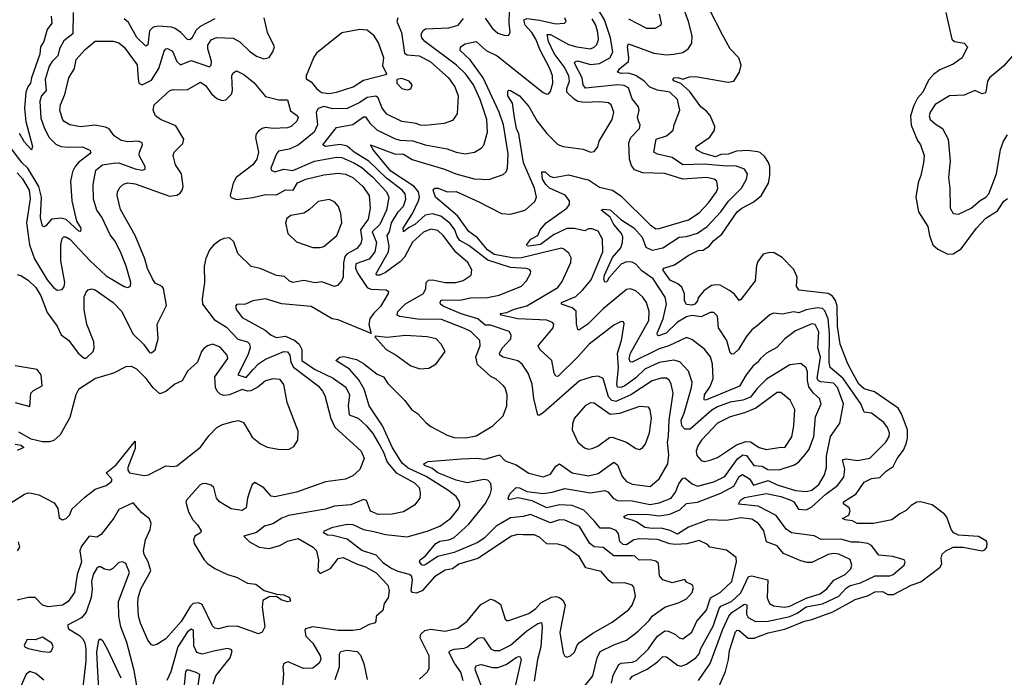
# Model space of a CAD drawing. Extents: x 1954683 to 2060285, y 904798 to 1016299.
# Tile 212 of 256: x 1967329 to 1972757, y 979767 to 983395. Entities that reach past the tile are written whole.
import ezdxf

# ---------------------------------------------------------------- set-up
doc = ezdxf.new("R2010")
doc.units = 0

msp = doc.modelspace()

# ---------------------------------------------------------------- linework, layer by layer
at = {"layer": '0CON10XD'}
for points in [[(1970692.4, 979755), (1970706.3, 979773.7), (1970788.4, 979811.6), (1970845, 979852), (1970875, 979881.4), (1970895, 979880.7), (1970955, 979834.7), (1970975, 979829.3), (1971005, 979839.2), (1971057.2, 979875), (1971073.9, 979896.1), (1971084.4, 979925.6), (1971151.6, 980048.4), (1971185, 980147.2), (1971195, 980159.1), (1971253.8, 980185), (1971305, 980232.3), (1971346, 980324), (1971365, 980327), (1971454, 980304), (1971449.4, 980205), (1971463.3, 980175), (1971485, 980161.8), (1971544.5, 980154.5), (1971575, 980158.8), (1971665, 980203.9), (1971742.3, 980227.7), (1971778.8, 980255), (1971816.5, 980303.5), (1971880, 980335), (1971911.5, 980365), (1971916.4, 980385), (1971906.3, 980416.3), (1971845, 980446.1), (1971815, 980449.3), (1971785, 980444.7), (1971695, 980399.8), (1971669.6, 980399.6), (1971635, 980409.5), (1971539.8, 980449.8), (1971505, 980492.9), (1971445.7, 980515), (1971430.8, 980575), (1971400.9, 980615), (1971365, 980639.2), (1971305, 980647.3), (1971225, 980631.9), (1971125, 980635.5), (1971015, 980596), (1970955, 980557.6), (1970915, 980576.8), (1970865, 980590), (1970815, 980588), (1970775, 980593.8), (1970730, 980625), (1970705, 980633.8), (1970666, 980645), (1970658.8, 980655), (1970682, 980665), (1970785, 980666.6), (1970855, 980658.3), (1970912.5, 980667.5), (1970968.3, 980691.7), (1971005, 980726.8), (1971065, 980733.8), (1971195, 980782.7), (1971265, 980822.5), (1971295, 980874.7), (1971313.2, 980886.8), (1971351.5, 980861.5), (1971375, 980827.5), (1971455, 980852.4), (1971505, 980828.3), (1971605, 980796.8), (1971665, 980791.8), (1971695, 980799.1), (1971735, 980831.3), (1971765.6, 980885), (1971775.9, 980925), (1971776.5, 980986.5), (1971797.9, 981095), (1971849.5, 981169.5), (1971871, 981275), (1971836.5, 981365), (1971815, 981389.4), (1971745, 981397.2), (1971732.4, 981402.4), (1971725.5, 981415), (1971744.1, 981534.1), (1971728.2, 981585), (1971735, 981673.8), (1971715, 981713.6), (1971695, 981716.7), (1971605, 981678.9), (1971547.5, 981635), (1971502.7, 981587.3), (1971445.2, 981554.8), (1971413.2, 981526.8), (1971397, 981503), (1971371.8, 981485), (1971333.4, 981436.6), (1971296.5, 981373.5), (1971115, 981297.9), (1971105, 981296), (1971101.4, 981301.4), (1971104.7, 981325), (1971135, 981371.1), (1971151, 981415), (1971149.1, 981495), (1971137.1, 981535), (1971105, 981576.5), (1971035, 981630), (1971005, 981640.9), (1970908.2, 981595), (1970855, 981579.1), (1970705, 981506.1), (1970695, 981507.8), (1970689.6, 981525), (1970695.6, 981555), (1970796.7, 981735), (1970800, 981785), (1970783.8, 981835), (1970763.6, 981863.6), (1970725, 981899.2), (1970695, 981910), (1970675, 981906.9), (1970545, 981799.8), (1970461.8, 981715), (1970411.4, 981681.4), (1970405, 981686.7), (1970399.3, 981715), (1970397, 981787), (1970375, 981805.3), (1970315.8, 981825), (1970315.7, 981835), (1970395, 981868.2), (1970433.3, 981905), (1970479.3, 981960.7), (1970543.2, 982115), (1970542.5, 982185), (1970517.8, 982227.8), (1970485, 982242), (1970465, 982240.4), (1970445, 982230), (1970385, 982243), (1970345, 982242.9), (1970271.8, 982208.2), (1970199.4, 982155), (1970135, 982146), (1970126.7, 982146.7), (1970124, 982155), (1970146.1, 982183.9), (1970186.2, 982205), (1970198.6, 982235), (1970232.2, 982275), (1970345, 982354.5), (1970359.5, 982375), (1970359.1, 982395), (1970336.5, 982426.5), (1970250.4, 982465), (1970229.1, 982485), (1970210.9, 982515), (1970207.5, 982555), (1970225, 982555.7), (1970251.5, 982531.5), (1970273.6, 982523.6), (1970355, 982539.7), (1970445.5, 982514.5), (1970465, 982512.1), (1970525, 982470.9), (1970596.2, 982455), (1970643, 982423), (1970805, 982262.5), (1970835, 982242), (1970855, 982242.8), (1971015, 982290.7), (1971075, 982328.8), (1971126.6, 982385), (1971170.6, 982445), (1971177.4, 982465), (1971171.8, 982505), (1971157.5, 982515), (1971115, 982525.2), (1970985, 982515.9), (1970885, 982546.9), (1970765, 982550), (1970717.4, 982567.4), (1970700.8, 982590.8), (1970690.8, 982625), (1970687.7, 982715), (1970698.5, 982745), (1970745.8, 982795), (1970749.2, 982815), (1970742, 982832), (1970735.6, 982855), (1970744.5, 982895), (1970740.9, 982915), (1970705, 982958.9), (1970685, 983019.2), (1970662, 983032), (1970626.2, 983036.2), (1970447.7, 983017.7), (1970434.8, 983034.8), (1970430.5, 983075), (1970388, 983155), (1970390.8, 983165), (1970405, 983167.5), (1970475, 983148.6), (1970525, 983153.8), (1970581.5, 983185), (1970598.9, 983215), (1970585.8, 983295), (1970552.8, 983395), (1970505, 983473.2)], [(1967624.6, 983435), (1967622.6, 983317.4), (1967572.5, 983277.5), (1967548.2, 983235), (1967540, 983195), (1967508.1, 983165), (1967492, 983138), (1967470.4, 983065), (1967475.3, 983005), (1967449.5, 982975), (1967440.7, 982945), (1967445, 982852), (1967465.2, 982795), (1967491.8, 982745), (1967528, 982708), (1967555.8, 982695.8), (1967598.9, 982691.1), (1967675, 982692.9), (1967716, 982676), (1967721.1, 982665), (1967716.4, 982655), (1967655, 982609.3), (1967634.1, 982585), (1967619.7, 982555), (1967608.4, 982505), (1967616.2, 982395), (1967642.8, 982282.8), (1967666.9, 982245), (1967665, 982226.2), (1967655, 982228.1), (1967585, 982293.3), (1967560.2, 982300.2), (1967504.8, 982295.2), (1967475, 982259.5), (1967465, 982251.9), (1967455, 982255.8), (1967443.2, 982303.2), (1967448.4, 982415), (1967434.1, 982474.1), (1967373.1, 982575), (1967339.3, 982609.3), (1967275, 982694.7)], [(1967315, 982550), (1967345, 982517.7), (1967381.2, 982455), (1967387.4, 982407.4), (1967366.4, 982275), (1967382.6, 982152.6), (1967409.8, 982075), (1967479.6, 981959.6), (1967515, 981916.8), (1967535, 981902.2), (1967562.9, 981907.1), (1967575, 981924), (1967578.4, 981945), (1967556.5, 982065), (1967555.3, 982154.7), (1967563, 982187), (1967573.3, 982196.7), (1967583, 982197), (1967605, 982184.1), (1967716, 982066), (1967805, 981982.6), (1967905, 981922.9), (1967925, 981917.1), (1967940, 981925), (1967941.5, 981945), (1967916.3, 982035), (1967884.6, 982115), (1967852.7, 982175), (1967827.2, 982207.2), (1967781.4, 982305), (1967754.7, 982345), (1967736.5, 982405), (1967734.1, 982485), (1967748.8, 982565), (1967785, 982593.6), (1967845, 982602.8), (1967875, 982605.2), (1967965, 982572.8), (1968005, 982565.4), (1968020.5, 982569.5), (1968020.5, 982585), (1967986.9, 982645), (1967989.2, 982665), (1968006.8, 982705), (1968005, 982715.7), (1967984, 982724), (1967925, 982720.4), (1967888.3, 982728.3), (1967849.2, 982755), (1967822.4, 982792.4), (1967801.9, 982801.9), (1967745, 982813.3), (1967665, 982804.7), (1967605, 982814.6), (1967575, 982832.5), (1967565, 982846), (1967551.1, 982895), (1967553.8, 982925), (1967577.8, 982982.2), (1967599.6, 983075), (1967630.7, 983125), (1967641.2, 983175), (1967689.6, 983230.4), (1967745, 983275.6), (1967845, 983275.6), (1967875, 983266.4), (1967905, 983243.8), (1967976.3, 983146.3), (1967981.3, 983071.3), (1967985.3, 983045.3), (1968005, 983035.4), (1968055, 983060.6), (1968096.8, 983125), (1968125, 983220.8), (1968135, 983234.4), (1968143.7, 983236.3), (1968171.3, 983221.3), (1968195, 983164.4), (1968215, 983145.5), (1968275, 983169.8), (1968375, 983135.5), (1968385, 983144), (1968385.7, 983164.3), (1968366.2, 983235), (1968366.3, 983255), (1968385, 983284.6), (1968414, 983296), (1968505, 983293.6), (1968543, 983273), (1968595, 983221.8), (1968635, 983193.5), (1968675, 983179.4), (1968705, 983185.6), (1968725, 983217.1), (1968733.6, 983245), (1968695.4, 983325), (1968676.1, 983405)], [(1967503.2, 983415), (1967506.2, 983375), (1967479.6, 983340.4), (1967461.8, 983275), (1967442.9, 983245), (1967439.8, 983205), (1967393.5, 983075), (1967389.4, 983045), (1967373.1, 983025), (1967363, 982995), (1967354.7, 982905), (1967363.4, 982833.4), (1967398.8, 982695), (1967395, 982676.7), (1967355, 982718.6), (1967327.2, 982767.2)], [(1969412.8, 983405), (1969407.8, 983385), (1969433.4, 983325), (1969450.7, 983210.7), (1969465, 983201.3), (1969531.4, 983195), (1969592.1, 983165), (1969693.5, 983073.5), (1969726.9, 983025), (1969745.5, 982975), (1969740, 982875), (1969715, 982839.2), (1969668.3, 982821.7), (1969565, 982810.8), (1969536.8, 982813.2), (1969515, 982822.9), (1969435, 982833.2), (1969353.1, 982873.1), (1969326.9, 982906.9), (1969305, 982963.6), (1969292.4, 982972.4), (1969244.3, 982965.7), (1969205, 982937.3), (1969135, 982904.3), (1969055, 982902.4), (1969005, 982915.2), (1968974.8, 982905.2), (1968963.5, 982885), (1968970.9, 982815), (1968953.1, 982775), (1968865, 982702.5), (1968815, 982681.4), (1968755, 982668.9), (1968744.8, 982655.2), (1968713.8, 982575), (1968714.7, 982564.8), (1968735, 982556.4), (1968785, 982569.8), (1968835, 982563.9), (1968955, 982613.7), (1969075, 982636.7), (1969105, 982635.2), (1969171.3, 982605), (1969215, 982579.3), (1969275, 982526), (1969351.8, 982445), (1969364.7, 982415), (1969350.4, 982345), (1969315, 982265.9), (1969271.7, 982225), (1969296.6, 982165), (1969286.1, 982115), (1969255, 982073.8), (1969182.6, 982047.4), (1969180, 982025), (1969192.3, 981995), (1969245, 981918), (1969265, 981908.8), (1969350, 981905), (1969361.4, 981895), (1969361.1, 981885), (1969317.3, 981812.7), (1969279.6, 981775), (1969260, 981745), (1969253.5, 981713.5), (1969266.2, 981663.8), (1969085, 981738.8), (1969052.5, 981745), (1968935, 981813.2), (1968775, 981828), (1968685, 981854.5), (1968615, 981844.4), (1968574.2, 981825.8), (1968526.7, 981823.3), (1968519.4, 981815), (1968523.6, 981793.6), (1968555, 981752.7), (1968682.9, 981682.9), (1968715, 981653.8), (1968745, 981642.3), (1968795, 981650), (1968846, 981626), (1968869.3, 981605), (1968884.4, 981575), (1968885.2, 981515), (1968955, 981466.3), (1969057, 981417), (1969126.9, 981366.9), (1969147.4, 981325), (1969140.3, 981265), (1969145.6, 981215.6), (1969195, 981196.4), (1969240, 981155), (1969275, 981111.3), (1969314.3, 981045.7), (1969335, 981010), (1969355, 980954.7), (1969404.6, 980894.6), (1969505, 980840.9), (1969530.4, 980815), (1969537.5, 980785), (1969534.5, 980755.5), (1969505, 980717.5), (1969445, 980680.5), (1969382.6, 980667.4), (1969305, 980665.9), (1969263.6, 980683.6), (1969241.7, 980741.7), (1969225, 980748.7), (1969155, 980719.3), (1969065, 980710.7), (1969015, 980694.2), (1968810.7, 980659.3), (1968775, 980644.7), (1968725, 980613.2), (1968679.4, 980600.6), (1968635, 980566.9), (1968564.5, 980545.5), (1968596.4, 980515), (1968649.1, 980485), (1968705, 980477.3)], [(1970445, 979720.5), (1970488.9, 979775), (1970511.6, 979875), (1970529.6, 979910.4), (1970605, 979946.9), (1970675, 979972.3), (1970737.7, 980022.3), (1970799.3, 980080.7), (1970815.4, 980105), (1970885, 980153.9), (1970965, 980179.5), (1971005, 980200.9), (1971036.2, 980235), (1971043.1, 980263.1), (1971036.4, 980276.4), (1971005, 980292), (1970995, 980307.5), (1970925, 980289.2), (1970874.7, 980304.8), (1970856.8, 980326.8), (1970850, 980395), (1970835, 980408.4), (1970805, 980414.8), (1970743.3, 980413.3), (1970720, 980435), (1970707.3, 980437.3), (1970605, 980437.9), (1970545, 980484), (1970495, 980486.3), (1970472.1, 980505), (1970415, 980598.4), (1970335, 980633.5), (1970305, 980635.7), (1970255, 980619.8), (1970145, 980666.1), (1970105, 980654.8), (1970035, 980646.7), (1969955, 980600.4), (1969889.3, 980535), (1969855, 980511), (1969724.6, 980455), (1969635, 980433.6), (1969565, 980388.4), (1969555, 980384.3), (1969545, 980388.2), (1969533.3, 980405), (1969536.4, 980415), (1969564.2, 980435), (1969622.9, 980505), (1969645, 980517.9), (1969695, 980524.8), (1969725, 980537.7), (1969805, 980612.6), (1969894.7, 980725), (1969923.4, 980775), (1969929.7, 980805), (1969926.3, 980836.3), (1969910, 980855), (1969887.7, 980857.7), (1969795, 980840.8), (1969735.2, 980855.2), (1969635, 980894.8), (1969601.2, 980921.2), (1969561.4, 980935), (1969556.2, 980945), (1969581.5, 980958.5), (1969765, 980973), (1969845, 980975.6), (1969895, 980970.4), (1969974.6, 980994.6), (1970005, 980962), (1970065, 980939.2), (1970135, 980892.8), (1970215, 980873.9), (1970255, 980888.5), (1970285, 980931.5), (1970305, 980944.5), (1970374.4, 980894.4), (1970465, 980878.1), (1970518.7, 980891.3), (1970605, 980953.8), (1970625, 980940), (1970650.4, 980875), (1970675, 980847.3), (1970705, 980832.8), (1970805, 980819.7), (1970855, 980861.9), (1970902.5, 980945), (1970907.3, 980995), (1970899.5, 981065), (1970906, 981095), (1970909.8, 981185), (1970931, 981335), (1970920.6, 981385), (1970910.4, 981405), (1970895, 981416.7), (1970865, 981418.1), (1970815, 981401.8), (1970697.8, 981325), (1970615, 981287.8), (1970593.9, 981293.9), (1970574.6, 981315), (1970545, 981415.6), (1970518, 981428), (1970485, 981425.4), (1970415, 981402.5), (1970215, 981225.9), (1970195, 981212.7), (1970185, 981212.7), (1970164, 981305), (1970154.7, 981384.7), (1970131.5, 981445), (1970098.2, 981495), (1970075, 981513.8), (1969995, 981532.7), (1969975, 981544.4), (1969974.6, 981555), (1969990.3, 981585), (1970036.1, 981635), (1970039.1, 981655), (1970026.5, 981675), (1969925, 981710.2), (1969895, 981710.2), (1969855, 981745.5), (1969762.9, 981772.9), (1969664.2, 981815), (1969648.9, 981825), (1969646.5, 981835), (1969651.1, 981845), (1969661.1, 981848.9), (1969755, 981848.6), (1969815, 981861), (1969908.2, 981861.8), (1969972.5, 981875), (1970094.4, 981925), (1970122.5, 981955), (1970145.7, 981995), (1970146.6, 982006.6), (1970142, 982015), (1970122.7, 982022.7), (1970035, 982028.6), (1969909.1, 982069.1), (1969805, 982149.2), (1969755, 982177.7), (1969740.6, 982199.4), (1969728.4, 982235), (1969701.5, 982271.5), (1969650.2, 982310.2), (1969605, 982324.8), (1969565, 982317), (1969507.8, 982265), (1969472.5, 982247.5), (1969444.7, 982224.7), (1969443.5, 982245), (1969495.1, 982324.9), (1969527.7, 982395), (1969532.6, 982415), (1969527, 982445), (1969504.4, 982475), (1969375, 982560.2), (1969279.2, 982675), (1969263.8, 982705), (1969395, 982655.2), (1969445, 982653.1), (1969493.5, 982623.5), (1969670, 982570), (1969734.2, 982544.2), (1969835, 982517.5), (1969916, 982514), (1969995, 982540.6), (1970010, 982555), (1970018, 982575), (1970021.1, 982655), (1969995.5, 982815), (1969972.8, 982885), (1969884.8, 983075), (1969812.8, 983172.8), (1969757.5, 983225), (1969758.6, 983245), (1969785, 983260.9), (1969845, 983274.3), (1969900, 983225), (1969960.4, 983195), (1970215, 982993.3), (1970235, 982984.4), (1970245, 982986), (1970255, 982998.8), (1970268.4, 983045), (1970266.5, 983085), (1970251.1, 983125), (1970197.6, 983227.6), (1970175, 983287.1), (1970152.9, 983325), (1970115.2, 983365), (1970108.5, 983395), (1970125, 983401.4), (1970195, 983392.3), (1970285, 983372.1), (1970332.5, 983375), (1970342, 983385), (1970334.5, 983405)], [(1969895, 983402.8), (1969935, 983346.4), (1969965, 983320.9), (1970005, 983308.1), (1970025, 983310), (1970033.1, 983326.9), (1970027.6, 983375), (1970030, 983445)], [(1971070.5, 979749.5), (1971135.8, 979844.2), (1971205, 980032.9), (1971237.7, 980105), (1971255, 980123.8), (1971315, 980165.7), (1971325, 980170.3), (1971336.7, 980166.7), (1971336.2, 980116.2), (1971345, 980096.8), (1971384.8, 980074.8), (1971455, 980076.9), (1971575, 980102.4), (1971615, 980120.5), (1971665, 980155.6), (1971755, 980172.7), (1971845, 980214.8), (1971885, 980259.5), (1971906.4, 980273.6), (1971965, 980288.1), (1972045, 980326.6), (1972125, 980326.5), (1972145, 980334), (1972204.2, 980385), (1972210.8, 980405), (1972205, 980416), (1972143, 980433), (1972065, 980440.6), (1972024.2, 980494.2), (1972005, 980505.8), (1971955, 980513.3), (1971915, 980512), (1971855, 980529.6), (1971747.8, 980527.8), (1971708.2, 980548.2), (1971583.9, 980563.9), (1971554.2, 980584.2), (1971499.9, 980659.9), (1971400.5, 980710.5), (1971292, 980722), (1971301.7, 980745), (1971325, 980759.4), (1971445, 980780.5), (1971525, 980764), (1971580.8, 980745), (1971596.1, 980735), (1971623.1, 980695), (1971665, 980690.4), (1971694.2, 980705), (1971772.4, 980777.6), (1971838.2, 980825), (1971871.5, 980871.5), (1971877.1, 980915), (1971865, 980967.1), (1971885, 980972.5), (1971947.6, 980962.4), (1972015, 980975.6), (1972104.6, 981065), (1972121.3, 981095), (1972123.9, 981115), (1972113.3, 981145), (1972092.6, 981172.6), (1972025, 981223.9), (1971985, 981230), (1971966.6, 981275), (1971869.3, 981415), (1971796.4, 981476.4), (1971791.4, 981505), (1971794, 981666), (1971785, 981744.4), (1971768.3, 981788.3), (1971755, 981802.6), (1971726, 981806), (1971665, 981794), (1971625, 981778.3), (1971595, 981783.1), (1971535, 981771.2), (1971485, 981775.6), (1971465, 981767.1), (1971393.9, 981706.1), (1971365, 981683.3), (1971333.3, 981645), (1971291.8, 981575), (1971265, 981551.1), (1971255, 981549.4), (1971245, 981558), (1971226.8, 981625), (1971181.9, 981695), (1971175, 981760), (1971155, 981779.5), (1971135, 981779.1), (1971085, 981756.5), (1971035, 981762.3), (1971005, 981755.6), (1970955, 981725.6), (1970892.4, 981665), (1970851.4, 981651.4), (1970844.8, 981654.8), (1970843.8, 981665), (1970876.6, 981745), (1970894, 981825), (1970886.4, 981865), (1970821.1, 981965), (1970759.4, 982009.4), (1970725, 982046.7), (1970705, 982057.4), (1970675, 982059.8), (1970645, 982047), (1970578, 981972), (1970565, 981948.8), (1970555, 981946.7), (1970549.4, 981965), (1970553.3, 981985), (1970597.6, 982082.4), (1970642.8, 982137.2), (1970652.4, 982165), (1970653.7, 982195), (1970646.2, 982216.2), (1970604.4, 982265), (1970584.8, 982304.8), (1970533.8, 982345), (1970545, 982349.5), (1970585, 982346.5), (1970642.9, 982292.9), (1970715, 982247.2), (1970761.2, 982195), (1970780.8, 982140.8), (1970815, 982122.9), (1970873.7, 982136.3), (1970965, 982196), (1971005, 982199.8), (1971065, 982217), (1971119.4, 982255), (1971195, 982334.7), (1971235.9, 982394.1), (1971308.6, 982465), (1971335.3, 982515), (1971340.7, 982545), (1971325, 982570), (1971275, 982588.9), (1971225, 982586), (1971101.6, 982598.4), (1970985, 982594.8), (1970925.5, 982635.5), (1970845, 982653.8), (1970825.5, 982665), (1970836.9, 982735), (1970895, 982754.7), (1970931.2, 982785), (1970936.8, 982815), (1970967.7, 982895), (1970955, 982954.2), (1970913.1, 982995), (1970845, 983005.4), (1970802.1, 983022.1), (1970772.1, 983055), (1970726.2, 983086.2), (1970685, 983100.3), (1970645, 983097.7), (1970624.2, 983105), (1970637.3, 983125), (1970684.3, 983165), (1970687.8, 983185), (1970679.2, 983245), (1970685, 983262), (1970825, 983209.7), (1970895, 983201.3), (1970935.9, 983204.1), (1970985, 983213.8), (1971014.4, 983235), (1971034.5, 983265), (1971035.4, 983305), (1971016.4, 983385), (1970990, 983455)], [(1970685, 983400), (1970785, 983347.4), (1970832.8, 983347.3), (1970864.3, 983365), (1970867.1, 983375), (1970855.5, 983425)], [(1971171.8, 979688.2), (1971220.6, 979799.4), (1971237.3, 979865), (1971242.5, 979915), (1971275, 980018.1), (1971285, 980026.5), (1971295, 980026.2), (1971345, 979983.5), (1971377.6, 979982.4), (1971455, 980012), (1971547.7, 980032.3), (1971655, 980077.3), (1971695, 980085.5), (1971811.8, 980128.2), (1971905, 980180), (1971935, 980196.4), (1972003.3, 980216.7), (1972045, 980239.6), (1972085, 980240.9), (1972115, 980223.3), (1972146.8, 980223.2), (1972244.3, 980275), (1972296.9, 980293.1), (1972403.8, 980375), (1972412.5, 980395), (1972408.2, 980425), (1972415, 980445.7), (1972435, 980464), (1972475, 980484.4), (1972527.5, 980485), (1972635, 980464.5), (1972649.5, 980470.5), (1972659.6, 980485), (1972662.8, 980505), (1972657.8, 980517.7), (1972615, 980544.7), (1972505, 980551.8), (1972478.9, 980565), (1972465, 980579.2), (1972440.4, 980650.4), (1972427.3, 980667.3), (1972358.3, 980718.3), (1972295, 980736), (1972275, 980734), (1972242.5, 980715), (1972215, 980686.7), (1972180.2, 980669.8), (1972136, 980635), (1972035, 980615.8), (1971945, 980615.8), (1971920.6, 980630.6), (1971880, 980635), (1971865, 980642.5), (1971899.1, 980660.9), (1971908, 980685), (1971901.9, 980701.9), (1971870, 980725), (1971870, 980735), (1971940.3, 980779.7), (1971985, 980843.3), (1972025, 980863.8), (1972071.2, 980868.8), (1972106.2, 980905), (1972145, 980930), (1972166.2, 980975), (1972200.6, 981019.4), (1972215.6, 981054.4), (1972224, 981086), (1972222.9, 981132.9), (1972189.8, 981219.8), (1972171.2, 981251.2), (1972041.2, 981341.2), (1971985, 981359.3), (1971955.4, 981385), (1971925, 981437.1), (1971895, 981496), (1971852.8, 981605), (1971837.3, 981705), (1971834.7, 981815), (1971825.9, 981845.9), (1971809.6, 981869.6), (1971785.3, 981885.3), (1971625, 981903.1), (1971611.9, 981925), (1971614.5, 981975), (1971596.9, 982016.9), (1971532.8, 982082.8), (1971488.3, 982108.3), (1971465, 982110), (1971428.3, 982101.7), (1971398.9, 982061.1), (1971390.6, 982039.4), (1971382.9, 981955), (1971305, 981850.8), (1971295, 981846), (1971270.2, 981880.2), (1971241.9, 981901.9), (1971189.6, 981929.6), (1971165, 981932.7), (1971141.8, 981928.2), (1971100, 981900), (1971068.7, 981861.3), (1971065, 981844.2), (1971050, 981825), (1971035, 981820.4), (1971005, 981824.6), (1970993.8, 981843.8), (1970993.3, 981883.3), (1970979.4, 981919.4), (1970957.5, 981937.5), (1970915, 981958.8), (1970874.1, 982015.9), (1970880, 982025), (1970938.3, 982041.7), (1971013.8, 982095), (1971069.1, 982120.9), (1971096.8, 982123.2), (1971132.5, 982147.5), (1971155, 982177.5), (1971198.9, 982211.1), (1971285, 982335.6), (1971309.2, 982355), (1971372.5, 982387.5), (1971416.3, 982423.7), (1971456.3, 982493.7), (1971464.7, 982535.3), (1971464.7, 982585), (1971457.8, 982607.8), (1971437.6, 982637.6), (1971411.4, 982661.4), (1971396.7, 982666.7), (1971343.4, 982673.4), (1971281.2, 982668.8), (1971235, 982653.2), (1971195, 982650.7), (1971165, 982637.7), (1971095, 982659.1), (1971064, 982675), (1971056, 982685), (1971058, 982695), (1971133.7, 982746.3), (1971159.2, 982785), (1971161.4, 982805), (1971136, 982866), (1971115, 982891.1), (1971083.1, 982915), (1971021.2, 983001.2), (1970972.9, 983042.9), (1970935, 983057.5), (1970930, 983065), (1970937.5, 983075), (1970956.5, 983076.5), (1970985, 983066), (1971021.1, 983078.9), (1971055, 983080.8), (1971235, 983049.4), (1971265, 983056.2), (1971297.1, 983105), (1971305.6, 983145), (1971293.9, 983183.9), (1971245, 983234.5), (1971205, 983307.5), (1971130.5, 983455)], [(1972434.4, 983435), (1972467.6, 983287.6), (1972482.5, 983275), (1972535, 983265.5), (1972554.3, 983245), (1972525, 983183.8), (1972475, 983148.8), (1972402, 983118), (1972367, 983093), (1972339.3, 983060.7), (1972307.4, 982995), (1972278, 982962), (1972257.6, 982922.4), (1972240.4, 982865), (1972243, 982813), (1972278.2, 982728.2), (1972295.3, 982705), (1972314.5, 982645), (1972311.9, 982605), (1972297.1, 982535), (1972282.1, 982495), (1972270, 982415), (1972284.5, 982335), (1972335, 982253.8), (1972343.8, 982203.8), (1972363.4, 982153.4), (1972389.8, 982129.8), (1972445, 982101.4), (1972475, 982102.9), (1972519.8, 982130.2), (1972604.4, 982245), (1972655, 982300.6), (1972719.1, 982340.9), (1972755, 982394.4), (1972775, 982409.2)], [(1968405, 983400.4), (1968323.1, 983356.9), (1968302.2, 983337.8), (1968277.6, 983292.4), (1968266.4, 983283.6), (1968255, 983285.6), (1968216.6, 983325), (1968187, 983347), (1968165, 983353.9), (1968095, 983360), (1968065.6, 983354.4), (1968045, 983333.1), (1968035, 983256.2), (1968025, 983248.5), (1967975, 983296.7), (1967928.7, 983378.7), (1967905, 983400.6)], [(1969532.4, 979757.6), (1969575.3, 979794.7), (1969586.4, 979815), (1969587.1, 979885), (1969536.9, 979985), (1969541.2, 980005), (1969561.9, 980025), (1969595, 980032.7), (1969675, 980022), (1969745, 980039.1), (1969795, 980077.3), (1969871.5, 980168.5), (1969925, 980199.1), (1969945, 980193.6), (1969980.4, 980170.4), (1970005, 980088.8), (1970015, 980080), (1970025, 980080), (1970135, 980119.6), (1970175, 980146.9), (1970201.7, 980178.3), (1970261.5, 980208.5), (1970285, 980212.7), (1970305, 980207.5), (1970325, 980190), (1970336.3, 980165), (1970307.3, 980015), (1970325, 979902.5), (1970334.4, 979884.4), (1970345, 979878), (1970365, 979885.8), (1970387.5, 979905), (1970401.8, 979945), (1970415, 979958.5), (1970488.6, 980011.4), (1970595, 980070.5), (1970685, 980139.1), (1970704.7, 980165), (1970724.6, 980215), (1970715, 980263.8), (1970705, 980275.7), (1970665, 980288.5), (1970596.5, 980286.5), (1970578.9, 980298.9), (1970535, 980351.5), (1970450.6, 980370.6), (1970413.6, 980433.6), (1970335, 980491.1), (1970295, 980502.2), (1970235, 980504.2), (1970195, 980539.6), (1970165, 980553.1), (1970103.7, 980553.7), (1970075, 980554.7), (1970039.4, 980545), (1969855, 980423.3), (1969749, 980391), (1969714.2, 980365.8), (1969675, 980357.3), (1969615, 980320.8), (1969548.4, 980245), (1969515, 980230.7), (1969494.8, 980234.8), (1969487.5, 980245), (1969494.7, 980305), (1969488.8, 980325), (1969478.8, 980335), (1969415, 980351), (1969375, 980368.5), (1969335, 980397.7), (1969295, 980441), (1969215, 980466), (1969135, 980528.4), (1969055, 980549.2), (1969025, 980550.8), (1969003.3, 980565), (1969010, 980575), (1969055, 980596.2), (1969135, 980612.1), (1969165, 980610.4), (1969225, 980582.2), (1969280.9, 980570.9), (1969345, 980555.8), (1969465, 980542.5), (1969575, 980574.1), (1969645, 980601.2), (1969705.5, 980645), (1969746.9, 980695), (1969754.6, 980715), (1969752.9, 980735), (1969734.4, 980764.4), (1969694.1, 980795), (1969570.4, 980875), (1969470.4, 980920.4), (1969438.1, 980948.1), (1969385, 981033.3), (1969329.3, 981155), (1969255.4, 981265), (1969227.1, 981357.1), (1969198.3, 981408.3), (1969146.8, 981466.8), (1969072.5, 981515), (1969093.3, 981533.3), (1969115, 981537.1), (1969185, 981520.6), (1969225, 981498.5), (1969299.3, 981439.3), (1969335, 981424.4), (1969358.1, 981388.1), (1969453.1, 981295), (1969488.5, 981245), (1969522.9, 981222.9), (1969570.1, 981170.1), (1969595, 981151.5), (1969685, 981103.3), (1969725, 981090.6), (1969788.8, 981088.8), (1969845, 981099.4), (1969938, 981155), (1969995, 981208.8), (1970014.4, 981265), (1970016.2, 981325), (1970005, 981363.8), (1969995.7, 981375), (1969955, 981411.1), (1969926.5, 981426.5), (1969852.5, 981492.5), (1969844.4, 981535.6), (1969866.9, 981595), (1969865.4, 981625), (1969815.5, 981675), (1969782, 981692), (1969655, 981741.5), (1969522.4, 981742.4), (1969425, 981757.1), (1969409.6, 981765), (1969414.2, 981785), (1969455, 981827.1), (1969554.8, 981885.2), (1969568.1, 981911.9), (1969570.6, 981945), (1969582.2, 981957.8), (1969605, 981960.6), (1969675, 981945.2), (1969734, 981946), (1969772.9, 981957.1), (1969818.5, 981985), (1969821.1, 982015), (1969799.1, 982055), (1969733.3, 982113.3), (1969663.5, 982205), (1969635, 982231.1), (1969595, 982239.3), (1969555, 982223.6), (1969495, 982168.4), (1969449.5, 982085), (1969428.5, 982061.5), (1969345, 982000.2), (1969315, 981986.2), (1969296.7, 981985), (1969294.6, 981995), (1969363, 982115), (1969365.8, 982145), (1969354.7, 982205), (1969367.3, 982225), (1969378, 982275), (1969415.1, 982334.9), (1969445, 982365.4), (1969457.1, 982405), (1969453.5, 982435), (1969436.8, 982455), (1969350.8, 982520.8), (1969254.5, 982614.5), (1969173.7, 982665), (1969135, 982697.8), (1969095, 982705.8), (1969015, 982694.7), (1968999.5, 982705), (1969075, 982800.5), (1969165, 982816.3), (1969225, 982859.2), (1969235, 982858.5), (1969258.6, 982825), (1969298.2, 982788.2), (1969395, 982739.6), (1969425, 982731), (1969496.8, 982726.8), (1969565, 982703.7), (1969685, 982683.4), (1969735, 982664.6), (1969784.5, 982655.5), (1969836.2, 982665), (1969873.3, 982686.7), (1969887.3, 982702.7), (1969907.7, 982775), (1969904.7, 982845), (1969867.5, 982955), (1969830.4, 983035), (1969787.8, 983095), (1969737.9, 983145), (1969562.7, 983275), (1969545.6, 983295), (1969543.1, 983315), (1969552.5, 983335), (1969566.2, 983343.8), (1969695, 983349.8), (1969745.5, 983365), (1969775, 983402.2)], [(1970591.5, 979735), (1970601.1, 979778.9), (1970631.8, 979838.2), (1970645, 979845.9), (1970705, 979851.5), (1970729.8, 979860.2), (1970795.9, 979925), (1970816.3, 979953.7), (1970845, 979993.4), (1970885, 980022.7), (1970905, 980022.5), (1970943.4, 980003.4), (1970965, 979984.5), (1970985, 979978.8), (1971034, 980016), (1971062.6, 980077.4), (1971115, 980136.7), (1971136.3, 980205), (1971190.5, 980235), (1971254.7, 980295), (1971280.4, 980405), (1971278.7, 980428.7), (1971225, 980469), (1971133.3, 980485), (1971120, 980500), (1971075, 980521.5), (1971006.8, 980503.2), (1970945, 980498.9), (1970913.2, 980503.2), (1970845, 980527.4), (1970745, 980531.2), (1970714.6, 980525.4), (1970675, 980498.6), (1970655, 980500), (1970636.5, 980516.5), (1970629.4, 980559.4), (1970617.8, 980577.8), (1970585, 980590.7), (1970529.5, 980589.5), (1970495, 980631.2), (1970438.4, 980688.4), (1970375, 980714.8), (1970305, 980718.1), (1970235, 980702.2), (1970155, 980740.4), (1970075, 980756.7), (1970025, 980746.7), (1970021.4, 980755), (1970031.2, 980778.8), (1970066.2, 980813.8), (1970085, 980811.5), (1970125, 980792.4), (1970215, 980781.6), (1970265, 980787.8), (1970335, 980808.4), (1970475, 980784.5), (1970555, 980797.3), (1970570.8, 980790.8), (1970600.4, 980755), (1970625, 980743.4), (1970705, 980740.7), (1970805, 980719.7), (1970855, 980729.2), (1970920.4, 980755), (1970945, 980789.1), (1970963.5, 980835), (1970984.8, 980865.2), (1970995, 980866.8), (1971036, 980834), (1971065, 980821.8), (1971155, 980844.8), (1971216.4, 980875), (1971286.9, 980973.1), (1971315, 980995.2), (1971335, 980991.2), (1971375.8, 980935.8), (1971421.4, 980931.4), (1971453.2, 980913.2), (1971515, 980912.3), (1971599.9, 980940.1), (1971623.5, 980956.5), (1971661.3, 980998.6), (1971680.3, 981025), (1971707.1, 981095), (1971716.4, 981205), (1971747.9, 981275), (1971737.3, 981305), (1971704.8, 981334.8), (1971680.1, 981370.1), (1971671, 981405), (1971672.7, 981452.7), (1971663.9, 981475), (1971635, 981498.9), (1971575, 981491.5), (1971445, 981411.6), (1971395, 981361.1), (1971357.7, 981312.3), (1971315, 981295.7), (1971245, 981284.8), (1971175, 981259.4), (1971145, 981240.2), (1971025, 981136.7), (1970995, 981135.4), (1970978.8, 981155), (1970975.2, 981185), (1970992.4, 981225), (1971032.9, 981365), (1971036.5, 981395), (1971016.2, 981456.2), (1970968, 981508), (1970935, 981516.5), (1970855, 981503.7), (1970775, 981467.3), (1970725, 981418.9), (1970665, 981375.9), (1970645, 981365.6), (1970625, 981368.5), (1970621.4, 981385), (1970629.4, 981475), (1970624.7, 981555), (1970645.8, 981625), (1970662, 981718), (1970657.5, 981727.5), (1970645, 981729.4), (1970605, 981710), (1970468.5, 981605), (1970406.6, 981535), (1970295, 981427.3), (1970285, 981428.9), (1970274.7, 981445), (1970263.3, 981515), (1970196.7, 981575), (1970186.7, 981595), (1970270.8, 981695), (1970274, 981715), (1970266.2, 981725), (1970235, 981737.1), (1970075.7, 981744.3), (1969983.3, 981765), (1969977.5, 981775), (1970015, 981780.5), (1970055, 981798), (1970125, 981816.9), (1970295, 981918.2), (1970319.8, 981950.2), (1970366.4, 982055), (1970368.9, 982081.1), (1970356.9, 982106.9), (1970329.3, 982129.3), (1970315, 982133.8), (1970095, 982081.1), (1970055, 982079.8), (1969945, 982098.9), (1969907.4, 982125), (1969851.9, 982191.9), (1969805, 982225.8), (1969742.7, 982312.7), (1969620.4, 982415), (1969608.2, 982455), (1969616.7, 982465), (1969635.3, 982465.3), (1969685, 982445.7), (1969735, 982447.2), (1969860.7, 982390.7), (1969985, 982325.4), (1970035, 982322.3), (1970115, 982344.4), (1970168, 982392), (1970177.5, 982415), (1970166.8, 982465), (1970105.5, 982605), (1970080, 982765), (1970067.5, 982795), (1970056.1, 982855), (1970046, 982935), (1970020.8, 982975), (1970019.7, 983000.3), (1970025, 983005.6), (1970035, 983003.5), (1970085, 982974.5), (1970135, 982915.5), (1970182.1, 982835), (1970235, 982767.5), (1970296.2, 982706.2), (1970324.6, 982694.6), (1970435, 982681.4), (1970475, 982664.3), (1970495, 982668), (1970517, 982693), (1970524.2, 982725), (1970596, 982845), (1970603.8, 982885), (1970588.9, 982925), (1970575, 982936.5), (1970525, 982941.6), (1970445, 982937.6), (1970405, 982944), (1970385.7, 982955.7), (1970345.6, 982995.6), (1970344.9, 983015), (1970359.4, 983055), (1970356.6, 983085), (1970329.7, 983135), (1970275, 983208.1), (1970244.2, 983275), (1970236.9, 983313.1), (1970255, 983312.7), (1970355, 983258), (1970400, 983245), (1970475, 983234.8), (1970495, 983242.8), (1970511.1, 983258.9), (1970520, 983285), (1970516.1, 983325), (1970504.8, 983365), (1970485, 983400.5)], [(1969035, 982987.1), (1969075, 982994.8), (1969167.1, 983025), (1969225, 983061.2), (1969352.5, 983095), (1969330.9, 983140.9), (1969337.1, 983185), (1969306.6, 983266.6), (1969283.3, 983305), (1969245, 983336.4), (1969205, 983341.5), (1969105, 983322.5), (1968965, 983211.2), (1968950.9, 983189.1), (1968907.5, 983085), (1968908.8, 983068.8), (1968935, 983052), (1968965.4, 983015.4), (1968993.7, 982993.7), (1969035, 982987.1)], [(1972815, 983210.8), (1972752.1, 983137.9), (1972675.5, 983074.5), (1972664.5, 983055), (1972655.6, 982995), (1972649.6, 982990.4), (1972635, 982986.7), (1972595, 983004.4), (1972535, 982977.7), (1972455, 982974.5), (1972375, 982927.1), (1972348, 982885), (1972342.8, 982865), (1972348.2, 982845), (1972375, 982820), (1972415.5, 982795), (1972448.2, 982735), (1972457.5, 982615), (1972449.1, 982525), (1972457.3, 982465), (1972458.6, 982355), (1972475, 982325.8), (1972505, 982322.5)], [(1967315, 981990), (1967335, 981984.4), (1967375, 981958.5), (1967417.2, 981917.2), (1967445, 981872.2), (1967480.5, 981780.5), (1967535, 981704.7), (1967556.9, 981656.9), (1967600, 981625), (1967651.2, 981555), (1967685, 981528.2), (1967695, 981527.3), (1967733.5, 981565), (1967739.7, 981585), (1967737, 981617), (1967699.2, 981715), (1967684.2, 981795), (1967684.8, 981865.2), (1967695, 981892.5), (1967706.1, 981903.9), (1967725, 981909.6), (1967745, 981903.8), (1967845, 981834.5), (1967892.7, 981785), (1967952.6, 981662.6), (1968011.4, 981605), (1968045, 981559.4), (1968055, 981556.7), (1968075.9, 981574.1), (1968091.5, 981635), (1968087.1, 981715), (1968137.9, 981817.9), (1968122.4, 981912.4), (1968113.7, 981923.7), (1968075, 981941.5), (1968060.3, 981965), (1968032.9, 982022.9), (1968019.2, 982075), (1967964.8, 982204.8), (1967885, 982348), (1967866.4, 982425), (1967867.8, 982445), (1967881.4, 982468.6), (1967902, 982488), (1967924.7, 982495.3), (1967965, 982489.4), (1968155, 982422.2), (1968195, 982426.1), (1968212.8, 982437.2), (1968223.9, 982455), (1968229.6, 982475), (1968220.4, 982545), (1968187.9, 982595), (1968174.4, 982645), (1968180, 982665), (1968228.1, 982711.9), (1968233.6, 982735), (1968189, 982809), (1968104.7, 982844.7), (1968077.1, 982865), (1968065.6, 982895), (1968070.6, 982925), (1968157.5, 983005), (1968175, 983010), (1968252.4, 983007.6), (1968325, 983049.5), (1968355, 983030.8), (1968386.4, 982986.4), (1968415, 982960), (1968445, 982949.5), (1968465, 982953.1), (1968496.6, 982985), (1968501.6, 983005), (1968497.8, 983085), (1968505, 983102), (1968525, 983112.9), (1968565, 983093.5), (1968619.2, 983049.2), (1968685, 982970.6), (1968757, 982953), (1968805, 982952.5), (1968821.3, 982891.3), (1968860.8, 982865), (1968864.3, 982855), (1968857.5, 982835), (1968825, 982805.6), (1968805, 982798.9), (1968725, 982795.4), (1968685, 982800.8), (1968665, 982795.4), (1968645, 982780), (1968633.2, 982765), (1968628.4, 982745), (1968644.7, 982665), (1968637.2, 982625), (1968614.5, 982595), (1968522.7, 982525), (1968505, 982494), (1968489.6, 982425), (1968495, 982413.5), (1968525, 982403.2), (1968615, 982414.2), (1968685, 982431.4), (1968745, 982428.7), (1968795, 982455.8), (1968837.1, 982455), (1968860.6, 982495), (1968906.7, 982515), (1969005, 982539), (1969085, 982547.5), (1969125, 982542.6), (1969165, 982525.3), (1969220.7, 982475), (1969254.7, 982425), (1969261.4, 982355), (1969249.7, 982295), (1969207.6, 982235), (1969215.2, 982185), (1969209.2, 982160.8), (1969187, 982133), (1969135, 982103.2), (1969121.8, 982088.2), (1969113.7, 982053.7), (1969113.1, 981976.9), (1969104.6, 981955.4), (1969081.9, 981928.1), (1969065, 981923.1), (1968995, 981948.7), (1968957.3, 981942.7), (1968895, 981955.3), (1968835, 981945.5), (1968815, 981953.5), (1968788.5, 981978.5), (1968745, 981984.6), (1968655, 982022.1), (1968605, 982033.6), (1968532, 982105), (1968509.7, 982169.7), (1968485, 982192), (1968455, 982188.6), (1968435, 982178.6), (1968398.1, 982151.9), (1968375.4, 982125), (1968355, 982077.5), (1968345.9, 982035), (1968347.2, 981945), (1968335.3, 981855), (1968337.5, 981825), (1968400.5, 981740.5), (1968468.4, 981698.4), (1968532.4, 981632.4), (1968585, 981618), (1968596.6, 981606.6), (1968598.9, 981585), (1968586.5, 981545), (1968530.9, 981435), (1968578.3, 981421.7), (1968615.3, 981464.7), (1968645, 981496.2), (1968685, 981522.5), (1968785, 981563.7), (1968805, 981562), (1968817.6, 981545), (1968823.3, 981505), (1968838.5, 981478.5), (1968973.6, 981375), (1968998.8, 981345), (1969011.2, 981321.2), (1969043.8, 981195), (1969067.2, 981147.2), (1969212, 981015), (1969227.5, 980975), (1969205, 980913.3), (1969165, 980878.6), (1969125, 980860.6), (1969014.6, 980845.4), (1968855, 980787.9), (1968735, 980762.7), (1968715, 980767.1), (1968675, 980812.2), (1968625, 980841.1), (1968610, 980830), (1968597.1, 980795), (1968584.1, 980755), (1968577.2, 980702.8), (1968555, 980686.5), (1968495, 980696.8), (1968430, 980735), (1968414.6, 980755), (1968399.1, 980815), (1968385, 980827.8), (1968355, 980836.7), (1968335, 980835.3), (1968322.6, 980827.4), (1968249.2, 980745), (1968245.8, 980734.2), (1968260.5, 980680.5), (1968284.2, 980635), (1968309, 980609), (1968328.7, 980575), (1968325.6, 980564.4), (1968294.7, 980545), (1968287.8, 980525), (1968291.3, 980505), (1968345.5, 980415.5), (1968364.7, 980395), (1968405, 980368), (1968474.8, 980334.8), (1968525, 980318.7), (1968585, 980285.9), (1968630.7, 980280.7), (1968676.7, 980246.7), (1968745, 980226.7), (1968785, 980222), (1968817.3, 980207.3), (1968822.5, 980187.5), (1968805.7, 980184.3), (1968770, 980195), (1968745, 980213.3), (1968705, 980212), (1968670, 980190), (1968666.3, 980153.7), (1968681.2, 980045), (1968665, 980016.7), (1968645, 980006.7), (1968528.6, 980048.6), (1968475, 980047.2), (1968425, 980034.5), (1968405, 980038.9), (1968391.1, 980051.1), (1968335, 980168.7), (1968315, 980178.5), (1968285, 980175.2), (1968269.8, 980160.2), (1968219.7, 980075), (1968135, 979979.6), (1968085, 979948.1), (1968065, 979942.5), (1968055, 979947.1), (1968035, 979972), (1967995.3, 980065.3), (1967984.6, 980105), (1967980.4, 980175), (1967981.3, 980205), (1967996.1, 980255), (1968052.2, 980355), (1968038, 980405), (1968014.4, 980444.4), (1968012, 980465), (1968022.1, 980525), (1968047.5, 980582.5), (1968054.6, 980615)], [(1969465, 983008.8), (1969485, 983013.3), (1969493.3, 983035), (1969475.5, 983055.5), (1969435, 983070.8), (1969407.5, 983065), (1969408.8, 983045), (1969435, 983016.2), (1969465, 983008.8)], [(1972505, 982322.5), (1972575, 982355.3), (1972623, 982397), (1972654.8, 982415.2), (1972670.7, 982435), (1972714.2, 982545), (1972735, 982678), (1972752.1, 982725), (1972775, 982760)], [(1968985, 982137.5), (1969005, 982144.2), (1969077.5, 982205), (1969104.3, 982275), (1969099.4, 982325), (1969085.7, 982365), (1969065, 982390.8), (1969035, 982403.1), (1968975, 982391.9), (1968925, 982345.7), (1968895, 982327.5), (1968823.3, 982315), (1968802.1, 982297.9), (1968794, 982275), (1968807.5, 982215), (1968855, 982170), (1968945, 982138), (1968985, 982137.5)], [(1969535, 981468.1), (1969585, 981472.9), (1969624.4, 981495.6), (1969674, 981565), (1969653.1, 981605), (1969624, 981634), (1969574.7, 981644.7), (1969455, 981653.6), (1969355, 981641.4), (1969290, 981650), (1969287.5, 981645), (1969348.8, 981575), (1969405, 981544.4), (1969485.6, 981485.6), (1969535, 981468.1)], [(1967565, 980636.7), (1967585, 980643.3), (1967605, 980663.3), (1967616.2, 980695), (1967688.3, 980761.7), (1967745.5, 980804.5), (1967805, 980824.4), (1967833.3, 980845), (1967838, 980855), (1967833.8, 980865), (1967806.2, 980895), (1967861.5, 980938.5), (1967965, 981070), (1967965, 981030), (1967924.6, 980925.4), (1967925, 980910), (1967935, 980894.5), (1968015, 980880.6), (1968040, 980885), (1968135, 980934.3), (1968175, 980929.2), (1968195, 980934.3), (1968325, 981036.7), (1968371.2, 981098.8), (1968415, 981144.5), (1968447.9, 981162.1), (1968505, 981178.9), (1968535, 981184.3), (1968562.4, 981172.4), (1968611.3, 981091.3), (1968655.7, 981055.7), (1968693.6, 981036.4), (1968765, 981024.4), (1968814.2, 981025.8), (1968839.7, 981040.3), (1968862, 981075), (1968864.2, 981125), (1968803, 981283), (1968785, 981383.3), (1968765, 981409.2), (1968724.4, 981414.4), (1968685, 981403.5), (1968641.9, 981368.1), (1968603.1, 981346.9), (1968585, 981345.2), (1968555, 981355.3), (1968485, 981324.7), (1968455, 981322.5), (1968435, 981329.1), (1968417.5, 981345), (1968409.1, 981365), (1968405.4, 981425), (1968477.3, 981525), (1968473.1, 981545), (1968435, 981588.9), (1968394.1, 981604.1), (1968365, 981595.7), (1968345, 981581.2), (1968331.2, 981565), (1968310, 981505), (1968255, 981456.7), (1968225, 981402), (1968185, 981383.8), (1968135, 981343.8), (1968100.7, 981330.7), (1968064.7, 981364.7), (1968027.1, 981415), (1967975, 981467.1), (1967945, 981482.5), (1967915, 981480), (1967845.5, 981444.5), (1967746.7, 981415), (1967653.8, 981355), (1967638, 981325), (1967605, 981200), (1967551.9, 981105), (1967517.3, 981072.7), (1967493.9, 981066.1), (1967455, 981066.2), (1967391.4, 981081.4), (1967325, 981120)], [(1967303.3, 981283.3), (1967385, 981262), (1967390.6, 981335), (1967405, 981350), (1967452.9, 981375), (1967446.7, 981435), (1967425, 981464.5), (1967305, 981485.7)], [(1971105, 980957.3), (1971135, 980964.6), (1971175, 980979.6), (1971280.3, 981049.7), (1971331.2, 981068.8), (1971356.9, 981066.9), (1971405, 981035.3), (1971445, 981023.3), (1971525, 981036.7), (1971546.2, 981035), (1971585, 981093.3), (1971596.9, 981155), (1971601.2, 981245), (1971575.8, 981295.8), (1971525, 981337.6), (1971505, 981339.2), (1971387.5, 981252.5), (1971325, 981226.8), (1971245, 981204.3), (1971175, 981168.9), (1971087.6, 981075), (1971067.3, 981045), (1971058.5, 981015), (1971061.1, 980991.1), (1971085, 980963.6), (1971105, 980957.3)], [(1970745, 981024), (1970763.3, 981035), (1970779.2, 981055), (1970801.1, 981115), (1970812.6, 981197.4), (1970805, 981243.3), (1970795, 981258.1), (1970745, 981261.8), (1970635, 981223.3), (1970585, 981217.8), (1970495, 981278.8), (1970475, 981281.2), (1970445.8, 981264.2), (1970385.6, 981195), (1970375.7, 981164.3), (1970375, 981132.5), (1970405.8, 981065), (1970443.3, 981033.3), (1970465, 981025.5), (1970485, 981029.1), (1970516.9, 981043.1), (1970580.5, 981089.5), (1970595, 981092.4), (1970674.7, 981064.7), (1970725, 981029.4), (1970745, 981024)], [(1967303.2, 981053.2), (1967337.5, 981047.5), (1967352.5, 981035), (1967315, 981019.2)], [(1967275, 980725.8), (1967355, 980776.7), (1967375, 980784.5), (1967393.1, 980783.1), (1967435, 980773.6), (1967518.8, 980728.8), (1967538.6, 980698.6), (1967546.2, 980646.2), (1967565, 980636.7)], [(1968054.6, 980615), (1968045, 980641.1), (1968001.8, 980675), (1967955, 980730), (1967875, 980693.1), (1967847.9, 980645), (1967777.8, 980555), (1967755, 980541.1), (1967712.2, 980545), (1967669.9, 980490.1), (1967660.6, 980465), (1967670, 980405), (1967645.9, 980335), (1967630.7, 980235), (1967596.7, 980185), (1967565, 980164.6), (1967485.7, 980155.7), (1967455, 980165.6), (1967415, 980207), (1967375, 980207), (1967315, 980191.8)], [(1968705, 980477.3), (1968763.2, 980495), (1968805, 980519.1), (1968865, 980533.1), (1968946.1, 980485), (1968964.7, 980465), (1968977, 980415), (1968972.5, 980355), (1968985, 980339.1), (1969043.2, 980366.8), (1969085, 980422.2), (1969112.3, 980427.7), (1969185, 980392.5), (1969235, 980377.5), (1969295, 980344.2), (1969357.8, 980275), (1969365.4, 980245.4), (1969360, 980205), (1969338.6, 980175), (1969330.6, 980135), (1969293.6, 980105), (1969292, 980075), (1969284.3, 980065.7), (1969255, 980058.5), (1969205, 980031.2), (1969164.7, 980025.3), (1969085, 980025.3), (1968945.2, 980044.8), (1968904.7, 980035.3), (1968900.7, 980025), (1968907.1, 979995), (1968944.2, 979955), (1968965, 979920.9), (1968986.3, 979885), (1968988.4, 979865), (1968979.1, 979845), (1968945, 979817.1), (1968893.8, 979816.2), (1968808.2, 979851.8), (1968785, 979842.9), (1968779.3, 979825), (1968784.1, 979784.1), (1968771.5, 979655)], [(1967316.4, 980465), (1967329.4, 980485), (1967322, 980515)], [(1967994.6, 979604.6), (1967960.9, 979805), (1967919, 979959), (1967886.3, 980046.3), (1967875.2, 980105.2), (1967874.3, 980185), (1967933.8, 980345), (1967914.4, 980394.4), (1967895, 980404), (1967875, 980400), (1967842.4, 980367.6), (1967825, 980358.6), (1967796.1, 980363.9), (1967775, 980375.8), (1967765, 980377.1), (1967755, 980369.4), (1967734.1, 980335), (1967724.6, 980295), (1967728.5, 980255), (1967723.2, 980206.8), (1967695, 980126.5), (1967669.3, 980095), (1967593.1, 980055), (1967598.8, 980035), (1967658.7, 979998.7), (1967675, 979981.5), (1967687.8, 979957.8), (1967694.1, 979925), (1967694.5, 979855.5), (1967677.2, 979715)], [(1969773.1, 979746.9), (1969760.7, 979795), (1969725.6, 979845), (1969695.5, 979905), (1969703.1, 979915), (1969725, 979923.2), (1969778.7, 979928.7), (1969797.7, 979935), (1969855, 979983.3), (1969875, 979986.9), (1969885, 979984.4), (1969926.7, 979925), (1969945.3, 979915.3), (1969975, 979914.7), (1970035, 979945.3), (1970125, 980023), (1970185, 980064.7), (1970205, 980068.9), (1970209.3, 980045), (1970201.7, 979935), (1970182.9, 979865), (1970166, 979745)], [(1967493.9, 979906.1), (1967505, 979913.3), (1967514, 979935), (1967505.8, 979955), (1967455, 979988.8), (1967415, 979973.8), (1967370, 979975), (1967353.3, 979945), (1967356.7, 979935), (1967375, 979926.2), (1967455, 979909.2), (1967493.9, 979906.1)], [(1968395, 979731.2), (1968410.7, 979775), (1968489.7, 979875), (1968500.9, 979910.9), (1968495, 979921.1), (1968475, 979925.3), (1968407, 979913), (1968335, 979895.2), (1968305, 979903.3), (1968289.9, 979939.9), (1968287.4, 980027.4), (1968275, 980032.3), (1968255, 980017.9), (1968201.3, 979935), (1968162.5, 979797.5), (1968141, 979749)], [(1967764.8, 979705), (1967760, 979800), (1967754, 979905), (1967765, 979974), (1967775, 979980), (1967785, 979970), (1967811.5, 979925), (1967887, 979765)], [(1969068.2, 979755), (1969091.8, 979825), (1969092.5, 979895), (1969099.7, 979910.3), (1969132.4, 979917.6), (1969188.8, 979908.8), (1969208.6, 979888.6), (1969226.9, 979843.1), (1969245.3, 979755)], [(1969876.6, 979713.4), (1969842.6, 979805), (1969840.7, 979819.3), (1969846.9, 979833.1), (1969872.1, 979837.9), (1969935, 979820.7), (1969965, 979822), (1970011.5, 979838.5), (1970065, 979877.2), (1970085, 979884.3), (1970093.2, 979865), (1970063, 979725)], [(1967461.7, 979751.7), (1967418.1, 979788.1), (1967385, 979799.5), (1967365, 979784.5), (1967330, 979705)], [(1968237.4, 979725), (1968245, 979798), (1968255, 979810), (1968300, 979795), (1968320.6, 979785), (1968297.2, 979625)]]:
    msp.add_lwpolyline(points, dxfattribs=at)

doc.saveas('drawing.dxf')
